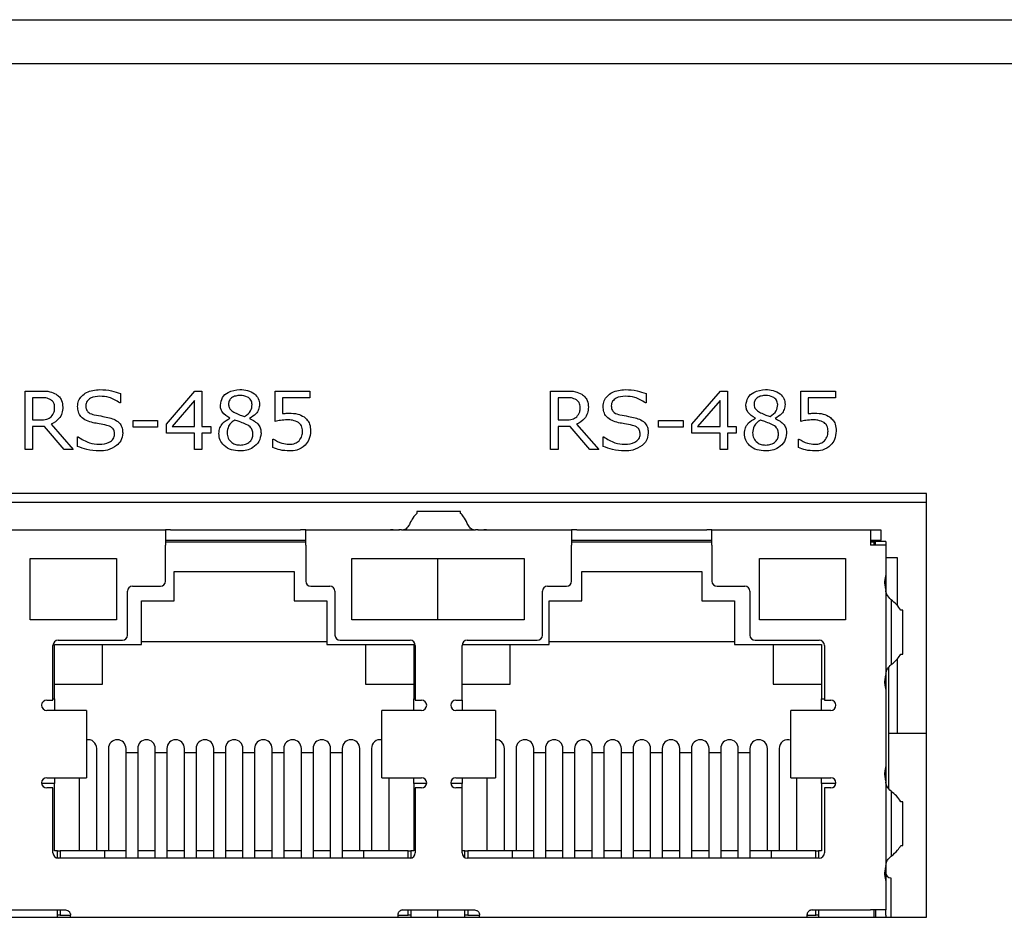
# Model space of a CAD drawing. Header units: millimetres. Extents: x 0 to 840, y 0 to 594.
# Tile 19 of 38: x 712 to 746, y 269 to 300. Entities that reach past the tile are written whole.
import ezdxf

# ---------------------------------------------------------------- set-up
doc = ezdxf.new("R2010")
doc.units = ezdxf.units.MM
doc.layers.get('0').update_dxf_attribs({"color": 3, "lineweight": 30})

msp = doc.modelspace()

# ---------------------------------------------------------------- linework, layer by layer
at = {"linetype": 'Continuous', "lineweight": 25}
for p, q in [((651.87, 299.982), (791.87, 299.982)), ((651.87, 298.482), (791.87, 298.482)), ((712.221, 287.282), (712.773, 287.282)), ((712.221, 285.282), (712.221, 287.282)), ((715.487, 287.192), (715.487, 286.877)), ((717.057, 286.149), (718.03, 287.282)), ((718.03, 287.282), (718.272, 287.282)), ((718.272, 287.282), (718.272, 286.067)), ((720.778, 287.282), (721.968, 287.282)), ((720.778, 286.244), (720.778, 287.282)), ((721.968, 287.282), (721.968, 287.054)), ((730.206, 287.282), (730.758, 287.282)), ((730.206, 285.282), (730.206, 287.282)), ((733.472, 287.192), (733.472, 286.877)), ((735.041, 286.149), (736.014, 287.282)), ((736.014, 287.282), (736.256, 287.282)), ((736.256, 287.282), (736.256, 286.067)), ((738.763, 287.282), (739.953, 287.282)), ((738.763, 286.244), (738.763, 287.282)), ((739.953, 287.282), (739.953, 287.054)), ((712.475, 287.054), (712.475, 286.294)), ((712.784, 287.054), (712.475, 287.054)), ((715.487, 286.877), (715.468, 286.877)), ((718.019, 286.959), (717.253, 286.067)), ((718.019, 286.067), (718.019, 286.959)), ((721.031, 287.054), (721.031, 286.512)), ((721.968, 287.054), (721.031, 287.054)), ((730.459, 287.054), (730.459, 286.294)), ((730.769, 287.054), (730.459, 287.054)), ((733.472, 286.877), (733.453, 286.877)), ((736.003, 286.959), (735.237, 286.067)), ((736.003, 286.067), (736.003, 286.959)), ((739.016, 287.054), (739.016, 286.512)), ((739.953, 287.054), (739.016, 287.054)), ((712.475, 286.294), (712.741, 286.294)), ((712.475, 286.067), (712.475, 285.282)), ((712.892, 286.067), (712.475, 286.067)), ((713.562, 285.282), (712.892, 286.067)), ((713.113, 286.146), (713.867, 285.282)), ((715.918, 286.269), (716.753, 286.269)), ((715.918, 286.041), (715.918, 286.269)), ((716.753, 286.269), (716.753, 286.041)), ((717.057, 285.839), (717.057, 286.149)), ((717.253, 286.067), (718.019, 286.067)), ((718.272, 286.067), (718.576, 286.067)), ((718.576, 286.067), (718.576, 285.839)), ((719.227, 286.35), (719.227, 286.358)), ((719.905, 286.347), (719.905, 286.339)), ((730.459, 286.294), (730.725, 286.294)), ((730.459, 286.067), (730.459, 285.282)), ((730.877, 286.067), (730.459, 286.067)), ((731.547, 285.282), (730.877, 286.067)), ((731.097, 286.146), (731.851, 285.282)), ((733.902, 286.269), (734.737, 286.269)), ((733.902, 286.041), (733.902, 286.269)), ((734.737, 286.269), (734.737, 286.041)), ((735.041, 285.839), (735.041, 286.149)), ((735.237, 286.067), (736.003, 286.067)), ((736.256, 286.067), (736.56, 286.067)), ((736.56, 286.067), (736.56, 285.839)), ((737.212, 286.35), (737.212, 286.358)), ((737.889, 286.347), (737.889, 286.339)), ((716.753, 286.041), (715.918, 286.041)), ((718.019, 285.839), (717.057, 285.839)), ((718.019, 285.282), (718.019, 285.839)), ((718.272, 285.839), (718.272, 285.282)), ((718.576, 285.839), (718.272, 285.839)), ((734.737, 286.041), (733.902, 286.041)), ((736.003, 285.839), (735.041, 285.839)), ((736.003, 285.282), (736.003, 285.839)), ((736.256, 285.839), (736.256, 285.282)), ((736.56, 285.839), (736.256, 285.839)), ((714.019, 285.712), (714.038, 285.712)), ((714.019, 285.387), (714.019, 285.712)), ((720.702, 285.636), (720.721, 285.636)), ((720.702, 285.349), (720.702, 285.636)), ((732.003, 285.712), (732.022, 285.712)), ((732.003, 285.387), (732.003, 285.712)), ((738.687, 285.636), (738.705, 285.636)), ((738.687, 285.349), (738.687, 285.636)), ((712.475, 285.282), (712.221, 285.282)), ((713.867, 285.282), (713.562, 285.282)), ((718.272, 285.282), (718.019, 285.282)), ((730.459, 285.282), (730.206, 285.282)), ((731.851, 285.282), (731.547, 285.282)), ((736.256, 285.282), (736.003, 285.282)), ((743.07, 283.782), (708.87, 283.782)), ((743.07, 269.282), (743.07, 283.782)), ((708.87, 283.482), (743.07, 283.482)), ((727.126, 283.161), (725.626, 283.161)), ((725.626, 283.161), (725.626, 283.094)), ((727.126, 283.094), (727.126, 283.161)), ((725.39, 282.753), (725.373, 282.719)), ((727.372, 282.719), (727.355, 282.753)), ((711.601, 282.532), (717.026, 282.532)), ((717.026, 282.532), (717.026, 282.007)), ((717.201, 282.532), (717.026, 282.532)), ((717.201, 282.532), (721.651, 282.532)), ((721.826, 282.532), (721.651, 282.532)), ((721.826, 282.532), (724.727, 282.532)), ((721.826, 282.007), (721.826, 282.532)), ((724.727, 282.532), (725.033, 282.532)), ((725.099, 282.532), (727.64, 282.532)), ((727.651, 282.532), (727.64, 282.532)), ((727.716, 282.532), (727.651, 282.532)), ((727.716, 282.532), (728.012, 282.532)), ((728.012, 282.532), (730.926, 282.532)), ((730.926, 282.532), (730.926, 282.007)), ((731.101, 282.532), (730.926, 282.532)), ((731.101, 282.532), (735.551, 282.532)), ((735.726, 282.532), (735.551, 282.532)), ((735.726, 282.007), (735.726, 282.532)), ((735.726, 282.532), (741.151, 282.532)), ((741.151, 282.532), (741.151, 282.007)), ((741.151, 282.532), (741.501, 282.532)), ((741.501, 282.532), (741.501, 282.182)), ((717.026, 282.182), (717.201, 282.182)), ((721.826, 282.107), (717.026, 282.107)), ((717.201, 282.182), (721.651, 282.182)), ((721.651, 282.182), (721.826, 282.182)), ((730.926, 282.182), (731.101, 282.182)), ((735.726, 282.107), (730.926, 282.107)), ((731.101, 282.182), (735.551, 282.182)), ((735.551, 282.182), (735.726, 282.182)), ((741.151, 282.182), (741.501, 282.182)), ((741.151, 282.132), (741.177, 282.132)), ((741.276, 282.107), (741.151, 282.107)), ((741.177, 282.132), (741.285, 282.132)), ((741.276, 282.007), (741.276, 282.107)), ((741.285, 282.132), (741.326, 282.132)), ((741.676, 282.132), (741.326, 282.132)), ((741.326, 282.007), (741.326, 282.132)), ((741.501, 282.132), (741.501, 282.182)), ((741.676, 282.132), (741.676, 282.007)), ((717.026, 280.782), (717.026, 282.007)), ((721.826, 282.007), (721.826, 280.782)), ((730.926, 280.782), (730.926, 282.007)), ((735.726, 282.007), (735.726, 280.782)), ((741.676, 282.007), (741.151, 282.007)), ((741.676, 282.007), (741.676, 280.974)), ((712.401, 279.457), (712.401, 281.557)), ((712.401, 281.557), (713.076, 281.557)), ((713.076, 281.557), (714.676, 281.557)), ((714.676, 281.557), (715.351, 281.557)), ((715.351, 281.557), (715.351, 279.457)), ((723.401, 281.557), (724.076, 281.557)), ((723.401, 279.457), (723.401, 281.557)), ((724.076, 281.557), (725.676, 281.557)), ((725.676, 281.557), (727.026, 281.557)), ((726.351, 279.457), (726.351, 281.557)), ((727.026, 281.557), (728.626, 281.557)), ((728.626, 281.557), (729.301, 281.557)), ((729.301, 281.557), (729.301, 279.457)), ((737.351, 281.557), (738.026, 281.557)), ((737.351, 279.457), (737.351, 281.557)), ((738.026, 281.557), (739.626, 281.557)), ((739.626, 281.557), (740.301, 281.557)), ((740.301, 281.557), (740.301, 279.457)), ((741.676, 281.582), (742.07, 281.582)), ((742.07, 281.582), (742.07, 279.94)), ((717.326, 281.107), (721.426, 281.107)), ((717.326, 280.107), (717.326, 281.107)), ((721.426, 281.107), (721.426, 280.107)), ((731.276, 281.107), (735.376, 281.107)), ((731.276, 280.107), (731.276, 281.107)), ((735.376, 281.107), (735.376, 280.107)), ((741.676, 280.974), (741.676, 280.972)), ((741.676, 280.972), (741.676, 280.497)), ((715.726, 278.932), (715.726, 280.432)), ((715.901, 280.607), (716.851, 280.607)), ((722.001, 280.607), (722.651, 280.607)), ((722.826, 280.432), (722.826, 278.932)), ((729.926, 278.932), (729.926, 280.432)), ((730.101, 280.607), (730.751, 280.607)), ((735.901, 280.607), (736.851, 280.607)), ((737.026, 280.432), (737.026, 278.932)), ((741.676, 280.497), (741.676, 277.566)), ((716.201, 280.107), (717.326, 280.107)), ((716.201, 278.607), (716.201, 280.107)), ((721.426, 280.107), (722.551, 280.107)), ((722.551, 280.107), (722.551, 278.607)), ((730.151, 280.107), (731.276, 280.107)), ((730.151, 278.607), (730.151, 280.107)), ((735.376, 280.107), (736.501, 280.107)), ((736.501, 280.107), (736.501, 278.607)), ((741.863, 280.14), (741.863, 277.924)), ((741.863, 280.14), (741.864, 280.14)), ((741.864, 280.14), (741.864, 277.924)), ((742.254, 279.782), (742.188, 279.782)), ((742.254, 278.282), (742.254, 279.782)), ((713.076, 279.457), (712.401, 279.457)), ((714.676, 279.457), (713.076, 279.457)), ((715.351, 279.457), (714.676, 279.457)), ((724.076, 279.457), (723.401, 279.457)), ((725.676, 279.457), (724.076, 279.457)), ((727.026, 279.457), (725.676, 279.457)), ((728.626, 279.457), (727.026, 279.457)), ((729.301, 279.457), (728.626, 279.457)), ((738.026, 279.457), (737.351, 279.457)), ((739.626, 279.457), (738.026, 279.457)), ((740.301, 279.457), (739.626, 279.457)), ((713.351, 278.757), (715.551, 278.757)), ((722.551, 278.707), (716.201, 278.707)), ((723.001, 278.757), (725.401, 278.757)), ((727.351, 278.757), (729.751, 278.757)), ((736.501, 278.707), (730.151, 278.707)), ((737.201, 278.757), (739.401, 278.757)), ((713.176, 276.707), (713.176, 278.582)), ((713.226, 278.607), (716.201, 278.607)), ((713.226, 276.757), (713.226, 278.607)), ((714.876, 277.257), (714.876, 278.607)), ((722.551, 278.607), (725.526, 278.607)), ((723.876, 278.607), (723.876, 277.257)), ((725.526, 278.607), (725.526, 276.757)), ((725.576, 278.582), (725.576, 276.707)), ((727.176, 276.707), (727.176, 278.582)), ((727.178, 278.607), (730.151, 278.607)), ((728.826, 277.257), (728.826, 278.607)), ((736.501, 278.607), (739.476, 278.607)), ((737.826, 278.607), (737.826, 277.257)), ((739.476, 278.607), (739.476, 276.757)), ((739.576, 278.582), (739.576, 276.707)), ((742.07, 278.117), (742.07, 275.582)), ((742.188, 278.282), (742.254, 278.282)), ((741.767, 277.818), (741.767, 273.704)), ((741.863, 277.924), (741.864, 277.924)), ((741.676, 277.566), (741.676, 277.091)), ((713.226, 277.257), (714.876, 277.257)), ((723.876, 277.257), (725.526, 277.257)), ((727.176, 277.257), (728.826, 277.257)), ((737.826, 277.257), (739.476, 277.257)), ((741.676, 277.091), (741.676, 277.089)), ((741.676, 277.089), (741.676, 274.424)), ((712.961, 276.707), (713.176, 276.707)), ((713.176, 276.757), (713.226, 276.757)), ((713.226, 276.757), (713.226, 276.357)), ((725.526, 276.757), (725.576, 276.757)), ((725.526, 276.357), (725.526, 276.757)), ((725.576, 276.707), (725.791, 276.707)), ((726.961, 276.707), (727.176, 276.707)), ((727.176, 276.707), (727.176, 276.357)), ((739.476, 276.757), (739.576, 276.757)), ((739.476, 276.357), (739.476, 276.757)), ((739.576, 276.707), (739.791, 276.707)), ((713.468, 276.357), (712.961, 276.357)), ((714.307, 276.357), (713.468, 276.357)), ((714.325, 276.357), (714.307, 276.357)), ((714.325, 276.357), (714.325, 274.057)), ((724.427, 274.057), (724.427, 276.357)), ((724.445, 276.357), (724.427, 276.357)), ((725.284, 276.357), (724.445, 276.357)), ((725.791, 276.357), (725.284, 276.357)), ((727.468, 276.357), (726.961, 276.357)), ((728.307, 276.357), (727.468, 276.357)), ((728.325, 276.357), (728.307, 276.357)), ((728.325, 276.357), (728.325, 274.057)), ((738.427, 274.057), (738.427, 276.357)), ((738.445, 276.357), (738.427, 276.357)), ((739.284, 276.357), (738.445, 276.357)), ((739.791, 276.357), (739.284, 276.357)), ((741.767, 275.582), (743.07, 275.582)), ((714.676, 271.557), (714.676, 275.057)), ((715.076, 275.057), (715.076, 271.557)), ((715.676, 274.501), (715.676, 275.057)), ((716.076, 275.057), (716.076, 274.501)), ((716.676, 274.501), (716.676, 275.057)), ((717.076, 275.057), (717.076, 274.501)), ((717.676, 274.501), (717.676, 275.057)), ((718.076, 275.057), (718.076, 274.501)), ((718.676, 274.501), (718.676, 275.057)), ((719.076, 275.057), (719.076, 274.501)), ((719.676, 274.501), (719.676, 275.057)), ((720.076, 275.057), (720.076, 274.501)), ((720.676, 274.501), (720.676, 275.057)), ((721.076, 275.057), (721.076, 274.501)), ((721.676, 274.501), (721.676, 275.057)), ((722.076, 275.057), (722.076, 274.501)), ((722.676, 274.501), (722.676, 275.057)), ((723.076, 275.057), (723.076, 274.501)), ((723.676, 271.557), (723.676, 275.057)), ((724.076, 275.057), (724.076, 271.557)), ((728.626, 271.557), (728.626, 275.057)), ((729.026, 275.057), (729.026, 271.557)), ((729.626, 274.501), (729.626, 275.057)), ((730.026, 275.057), (730.026, 274.501)), ((730.626, 274.501), (730.626, 275.057)), ((731.026, 275.057), (731.026, 274.501)), ((731.626, 274.501), (731.626, 275.057)), ((732.026, 275.057), (732.026, 274.501)), ((732.626, 274.501), (732.626, 275.057)), ((733.026, 275.057), (733.026, 274.501)), ((733.626, 274.501), (733.626, 275.057)), ((734.026, 275.057), (734.026, 274.501)), ((734.626, 274.501), (734.626, 275.057)), ((735.026, 275.057), (735.026, 274.501)), ((735.626, 274.501), (735.626, 275.057)), ((736.026, 275.057), (736.026, 274.501)), ((736.626, 274.501), (736.626, 275.057)), ((737.026, 275.057), (737.026, 274.501)), ((737.626, 271.557), (737.626, 275.057)), ((738.026, 275.057), (738.026, 271.557)), ((716.076, 274.907), (715.676, 274.907)), ((717.076, 274.907), (716.676, 274.907)), ((718.076, 274.907), (717.676, 274.907)), ((719.076, 274.907), (718.676, 274.907)), ((720.076, 274.907), (719.676, 274.907)), ((721.076, 274.907), (720.676, 274.907)), ((722.076, 274.907), (721.676, 274.907)), ((723.076, 274.907), (722.676, 274.907)), ((730.026, 274.907), (729.626, 274.907)), ((731.026, 274.907), (730.626, 274.907)), ((732.026, 274.907), (731.626, 274.907)), ((733.026, 274.907), (732.626, 274.907)), ((734.026, 274.907), (733.626, 274.907)), ((735.026, 274.907), (734.626, 274.907)), ((736.026, 274.907), (735.626, 274.907)), ((737.026, 274.907), (736.626, 274.907)), ((715.676, 271.566), (715.676, 274.501)), ((716.076, 274.501), (716.076, 271.566)), ((716.676, 271.566), (716.676, 274.501)), ((717.076, 274.501), (717.076, 271.566)), ((717.676, 271.566), (717.676, 274.501)), ((718.076, 274.501), (718.076, 271.566)), ((718.676, 271.566), (718.676, 274.501)), ((719.076, 274.501), (719.076, 271.566)), ((719.676, 271.566), (719.676, 274.501)), ((720.076, 274.501), (720.076, 271.566)), ((720.676, 271.566), (720.676, 274.501)), ((721.076, 274.501), (721.076, 271.566)), ((721.676, 271.566), (721.676, 274.501)), ((722.076, 274.501), (722.076, 271.566)), ((722.676, 271.566), (722.676, 274.501)), ((723.076, 274.501), (723.076, 271.566)), ((729.626, 271.566), (729.626, 274.501)), ((730.026, 274.501), (730.026, 271.566)), ((730.626, 271.566), (730.626, 274.501)), ((731.026, 274.501), (731.026, 271.566)), ((731.626, 271.566), (731.626, 274.501)), ((732.026, 274.501), (732.026, 271.566)), ((732.626, 271.566), (732.626, 274.501)), ((733.026, 274.501), (733.026, 271.566)), ((733.626, 271.566), (733.626, 274.501)), ((734.026, 274.501), (734.026, 271.566)), ((734.626, 271.566), (734.626, 274.501)), ((735.026, 274.501), (735.026, 271.566)), ((735.626, 271.566), (735.626, 274.501)), ((736.026, 274.501), (736.026, 271.566)), ((736.626, 271.566), (736.626, 274.501)), ((737.026, 274.501), (737.026, 271.566)), ((741.676, 274.424), (741.676, 274.422)), ((741.676, 274.422), (741.676, 273.947)), ((712.961, 274.057), (713.468, 274.057)), ((713.226, 274.057), (713.226, 273.857)), ((713.468, 274.057), (714.307, 274.057)), ((714.076, 274.057), (714.076, 271.557)), ((714.307, 274.057), (714.325, 274.057)), ((724.427, 274.057), (724.445, 274.057)), ((724.445, 274.057), (725.284, 274.057)), ((724.676, 271.557), (724.676, 274.057)), ((725.284, 274.057), (725.791, 274.057)), ((725.526, 273.857), (725.526, 274.057)), ((726.961, 274.057), (727.468, 274.057)), ((727.176, 274.057), (727.176, 273.857)), ((727.468, 274.057), (728.307, 274.057)), ((728.026, 274.057), (728.026, 271.557)), ((728.307, 274.057), (728.325, 274.057)), ((738.427, 274.057), (738.445, 274.057)), ((738.445, 274.057), (739.284, 274.057)), ((738.626, 271.557), (738.626, 274.057)), ((739.284, 274.057), (739.791, 274.057)), ((739.476, 273.857), (739.476, 274.057)), ((741.676, 273.947), (741.676, 271.016)), ((713.226, 273.857), (712.787, 273.857)), ((713.176, 273.707), (712.961, 273.707)), ((713.176, 271.482), (713.176, 273.707)), ((713.226, 271.557), (713.226, 273.857)), ((725.526, 273.857), (725.526, 271.557)), ((725.964, 273.857), (725.526, 273.857)), ((725.576, 273.707), (725.576, 271.482)), ((725.791, 273.707), (725.576, 273.707)), ((727.176, 273.857), (726.787, 273.857)), ((727.176, 273.707), (726.961, 273.707)), ((727.176, 273.707), (727.176, 273.857)), ((727.176, 271.482), (727.176, 273.707)), ((739.476, 273.857), (739.476, 271.557)), ((739.964, 273.857), (739.476, 273.857)), ((739.576, 273.707), (739.576, 271.482)), ((739.791, 273.707), (739.576, 273.707)), ((741.863, 273.59), (741.863, 271.374)), ((741.863, 273.59), (741.864, 273.59)), ((741.864, 273.59), (741.864, 271.374)), ((742.254, 273.232), (742.188, 273.232)), ((742.254, 271.732), (742.254, 273.232)), ((742.188, 271.732), (742.254, 271.732)), ((713.326, 271.557), (713.226, 271.557)), ((713.326, 271.308), (713.326, 271.557)), ((713.326, 271.557), (713.426, 271.557)), ((725.401, 271.307), (713.351, 271.307)), ((714.951, 271.557), (713.426, 271.557)), ((713.426, 271.557), (713.426, 271.307)), ((714.951, 271.307), (714.951, 271.557)), ((715.676, 271.557), (714.951, 271.557)), ((715.676, 271.542), (715.676, 271.566)), ((715.676, 271.307), (715.676, 271.542)), ((716.076, 271.566), (716.076, 271.542)), ((716.676, 271.557), (716.076, 271.557)), ((716.076, 271.542), (716.076, 271.307)), ((716.676, 271.542), (716.676, 271.566)), ((716.676, 271.307), (716.676, 271.542)), ((717.076, 271.566), (717.076, 271.542)), ((717.676, 271.557), (717.076, 271.557)), ((717.076, 271.542), (717.076, 271.307)), ((717.676, 271.542), (717.676, 271.566)), ((717.676, 271.307), (717.676, 271.542)), ((718.076, 271.566), (718.076, 271.542)), ((718.676, 271.557), (718.076, 271.557)), ((718.076, 271.542), (718.076, 271.307)), ((718.676, 271.542), (718.676, 271.566)), ((718.676, 271.307), (718.676, 271.542)), ((719.076, 271.566), (719.076, 271.542)), ((719.676, 271.557), (719.076, 271.557)), ((719.076, 271.542), (719.076, 271.307)), ((719.676, 271.542), (719.676, 271.566)), ((719.676, 271.307), (719.676, 271.542)), ((720.076, 271.566), (720.076, 271.542)), ((720.676, 271.557), (720.076, 271.557)), ((720.076, 271.542), (720.076, 271.307)), ((720.676, 271.542), (720.676, 271.566)), ((720.676, 271.307), (720.676, 271.542)), ((721.076, 271.566), (721.076, 271.542)), ((721.676, 271.557), (721.076, 271.557)), ((721.076, 271.542), (721.076, 271.307)), ((721.676, 271.542), (721.676, 271.566)), ((721.676, 271.307), (721.676, 271.542)), ((722.076, 271.566), (722.076, 271.542)), ((722.676, 271.557), (722.076, 271.557)), ((722.076, 271.542), (722.076, 271.307)), ((722.676, 271.542), (722.676, 271.566)), ((722.676, 271.307), (722.676, 271.542)), ((723.076, 271.566), (723.076, 271.542)), ((723.801, 271.557), (723.076, 271.557)), ((723.076, 271.542), (723.076, 271.307)), ((723.801, 271.557), (723.801, 271.307)), ((725.326, 271.557), (723.801, 271.557)), ((725.326, 271.307), (725.326, 271.557)), ((725.326, 271.557), (725.426, 271.557)), ((725.426, 271.557), (725.426, 271.308)), ((725.526, 271.557), (725.426, 271.557)), ((727.276, 271.557), (727.176, 271.557)), ((727.276, 271.324), (727.276, 271.557)), ((727.276, 271.557), (727.376, 271.557)), ((739.401, 271.307), (727.351, 271.307)), ((727.376, 271.557), (727.376, 271.307)), ((728.901, 271.557), (727.376, 271.557)), ((728.901, 271.307), (728.901, 271.557)), ((729.626, 271.557), (728.901, 271.557)), ((729.626, 271.542), (729.626, 271.566)), ((729.626, 271.307), (729.626, 271.542)), ((730.026, 271.566), (730.026, 271.542)), ((730.626, 271.557), (730.026, 271.557)), ((730.026, 271.542), (730.026, 271.307)), ((730.626, 271.542), (730.626, 271.566)), ((730.626, 271.307), (730.626, 271.542)), ((731.026, 271.566), (731.026, 271.542)), ((731.626, 271.557), (731.026, 271.557)), ((731.026, 271.542), (731.026, 271.307)), ((731.626, 271.542), (731.626, 271.566)), ((731.626, 271.307), (731.626, 271.542)), ((732.026, 271.566), (732.026, 271.542)), ((732.626, 271.557), (732.026, 271.557)), ((732.026, 271.542), (732.026, 271.307)), ((732.626, 271.542), (732.626, 271.566)), ((732.626, 271.307), (732.626, 271.542)), ((733.026, 271.566), (733.026, 271.542)), ((733.626, 271.557), (733.026, 271.557)), ((733.026, 271.542), (733.026, 271.307)), ((733.626, 271.542), (733.626, 271.566)), ((733.626, 271.307), (733.626, 271.542)), ((734.026, 271.566), (734.026, 271.542)), ((734.626, 271.557), (734.026, 271.557)), ((734.026, 271.542), (734.026, 271.307)), ((734.626, 271.542), (734.626, 271.566)), ((734.626, 271.307), (734.626, 271.542)), ((735.026, 271.566), (735.026, 271.542)), ((735.626, 271.557), (735.026, 271.557)), ((735.026, 271.542), (735.026, 271.307)), ((735.626, 271.542), (735.626, 271.566)), ((735.626, 271.307), (735.626, 271.542)), ((736.026, 271.566), (736.026, 271.542)), ((736.626, 271.557), (736.026, 271.557)), ((736.026, 271.542), (736.026, 271.307)), ((736.626, 271.542), (736.626, 271.566)), ((736.626, 271.307), (736.626, 271.542)), ((737.026, 271.566), (737.026, 271.542)), ((737.751, 271.557), (737.026, 271.557)), ((737.026, 271.542), (737.026, 271.307)), ((737.751, 271.557), (737.751, 271.307)), ((739.276, 271.557), (737.751, 271.557)), ((739.276, 271.307), (739.276, 271.557)), ((739.276, 271.557), (739.376, 271.557)), ((739.376, 271.557), (739.376, 271.307)), ((739.476, 271.557), (739.376, 271.557)), ((741.863, 271.374), (741.864, 271.374)), ((741.676, 271.016), (741.676, 270.541)), ((741.851, 270.632), (741.851, 270.257)), ((741.676, 270.541), (741.676, 270.539)), ((741.676, 270.539), (741.676, 269.532)), ((741.851, 270.257), (741.851, 269.282)), ((695.87, 269.282), (743.07, 269.282)), ((711.601, 269.532), (713.601, 269.532)), ((713.326, 269.282), (713.326, 269.532)), ((713.426, 269.357), (713.326, 269.357)), ((713.426, 269.532), (713.426, 269.357)), ((713.426, 269.357), (713.776, 269.357)), ((713.776, 269.282), (713.776, 269.357)), ((724.976, 269.357), (724.976, 269.282)), ((724.976, 269.357), (725.326, 269.357)), ((725.151, 269.532), (727.601, 269.532)), ((725.326, 269.357), (725.326, 269.532)), ((725.426, 269.357), (725.326, 269.357)), ((725.426, 269.532), (725.426, 269.282)), ((726.351, 269.282), (726.351, 269.532)), ((727.276, 269.282), (727.276, 269.532)), ((727.376, 269.357), (727.276, 269.357)), ((727.376, 269.532), (727.376, 269.357)), ((727.376, 269.357), (727.776, 269.357)), ((727.776, 269.282), (727.776, 269.357)), ((738.976, 269.357), (738.976, 269.282)), ((738.976, 269.357), (739.276, 269.357)), ((739.151, 269.532), (741.151, 269.532)), ((739.276, 269.357), (739.276, 269.532)), ((739.376, 269.357), (739.276, 269.357)), ((739.376, 269.532), (739.376, 269.282)), ((741.676, 269.532), (741.151, 269.532)), ((741.276, 269.282), (741.276, 269.532)), ((741.326, 269.532), (741.326, 269.357)), ((741.326, 269.357), (741.326, 269.282)), ((741.676, 269.357), (741.676, 269.532)), ((741.676, 269.357), (741.676, 269.282))]:
    msp.add_line(p, q, dxfattribs=at)
for centre, radius, start, end in [((716.851, 280.782), 0.175, 270, 0), ((722.001, 280.782), 0.175, 180, 270), ((730.751, 280.782), 0.175, 270, 0), ((735.901, 280.782), 0.175, 180, 270), ((715.901, 280.432), 0.175, 90, 180), ((722.651, 280.432), 0.175, 0, 90), ((730.101, 280.432), 0.175, 90, 180), ((736.851, 280.432), 0.175, 0, 90), ((713.351, 278.582), 0.175, 90, 180), ((715.551, 278.932), 0.175, 270, 0), ((723.001, 278.932), 0.175, 180, 270), ((725.401, 278.582), 0.175, 0, 90), ((727.351, 278.582), 0.175, 90, 180), ((729.751, 278.932), 0.175, 270, 0), ((737.201, 278.932), 0.175, 180, 270), ((739.401, 278.582), 0.175, 0, 90), ((712.961, 276.532), 0.175, 90, 270), ((725.791, 276.532), 0.175, 270, 90), ((726.961, 276.532), 0.175, 90, 270), ((739.791, 276.532), 0.175, 270, 90), ((714.376, 275.057), 0.3, 0, 99.8539), ((715.376, 275.057), 0.3, 0, 180), ((716.376, 275.057), 0.3, 0, 180), ((717.376, 275.057), 0.3, 0, 180), ((718.376, 275.057), 0.3, 0, 180), ((719.376, 275.057), 0.3, 0, 180), ((720.376, 275.057), 0.3, 0, 180), ((721.376, 275.057), 0.3, 0, 180), ((722.376, 275.057), 0.3, 0, 180), ((723.376, 275.057), 0.3, 0, 180), ((724.376, 275.057), 0.3, 80.1461, 180), ((728.326, 275.057), 0.3, 0, 90.2561), ((729.326, 275.057), 0.3, 0, 180), ((730.326, 275.057), 0.3, 0, 180), ((731.326, 275.057), 0.3, 0, 180), ((732.326, 275.057), 0.3, 0, 180), ((733.326, 275.057), 0.3, 0, 180), ((734.326, 275.057), 0.3, 0, 180), ((735.326, 275.057), 0.3, 0, 180), ((736.326, 275.057), 0.3, 0, 180), ((737.326, 275.057), 0.3, 0, 180), ((738.326, 275.057), 0.3, 70.2569, 180), ((712.961, 273.882), 0.175, 90, 270), ((725.791, 273.882), 0.175, 270, 90), ((726.961, 273.882), 0.175, 90, 270), ((739.791, 273.882), 0.175, 270, 90), ((713.351, 271.482), 0.175, 180, 270), ((725.401, 271.482), 0.175, 270, 0), ((727.351, 271.482), 0.175, 180, 270), ((739.401, 271.482), 0.175, 270, 0), ((741.851, 270.807), 0.175, 180, 270)]:
    msp.add_arc(centre, radius, start, end, dxfattribs=at)
for centre, start_param, end_param in [((741.151, 280.497), 0, 0.01128), ((741.151, 277.566), 6.271905, 6.283185), ((741.151, 273.947), 0, 0.01128), ((741.151, 271.016), 6.271905, 6.283185)]:
    msp.add_ellipse(centre, major_axis=(0.525, 0), ratio=0.342105, start_param=start_param, end_param=end_param, dxfattribs=at)
for points, knots in [([(712.773, 287.282), (712.874, 287.282), (713.053, 287.282), (713.214, 287.207), (713.285, 287.173)], [0, 0, 0, 0, 0.561046, 1, 1, 1, 1]), ([(713.285, 287.173), (713.324, 287.144), (713.401, 287.085), (713.498, 286.936), (713.507, 286.81), (713.512, 286.733)], [0, 0, 0, 0, 0.280487, 0.560743, 1, 1, 1, 1]), ([(714.019, 286.752), (714.025, 286.819), (714.039, 286.952), (714.159, 287.119), (714.395, 287.293), (714.621, 287.316), (714.78, 287.332)], [0, 0, 0, 0, 0.186924, 0.373838, 0.561303, 1, 1, 1, 1]), ([(714.777, 287.104), (714.668, 287.095), (714.504, 287.081), (714.353, 286.957), (714.304, 286.859), (714.299, 286.805), (714.297, 286.778)], [0, 0, 0, 0, 0.498791, 0.748805, 0.87437, 1, 1, 1, 1]), ([(715.468, 286.877), (715.349, 286.949), (715.135, 287.08), (714.887, 287.097), (714.777, 287.104)], [0, 0, 0, 0, 0.559047, 1, 1, 1, 1]), ([(714.78, 287.332), (714.916, 287.326), (715.159, 287.313), (715.387, 287.229), (715.487, 287.192)], [0, 0, 0, 0, 0.559781, 1, 1, 1, 1]), ([(718.905, 286.803), (718.92, 286.892), (718.95, 287.07), (719.207, 287.29), (719.436, 287.316), (719.576, 287.332)], [0, 0, 0, 0, 0.279252, 0.56003, 1, 1, 1, 1]), ([(719.584, 287.13), (719.532, 287.127), (719.427, 287.121), (719.293, 287.059), (719.197, 286.956), (719.188, 286.873), (719.183, 286.832)], [0, 0, 0, 0, 0.280997, 0.561109, 0.780522, 1, 1, 1, 1]), ([(719.576, 287.332), (719.664, 287.328), (719.841, 287.318), (720.065, 287.206), (720.222, 287.03), (720.238, 286.891), (720.247, 286.821)], [0, 0, 0, 0, 0.280934, 0.560679, 0.780444, 1, 1, 1, 1]), ([(719.994, 286.816), (719.985, 286.87), (719.969, 286.979), (719.807, 287.108), (719.669, 287.121), (719.584, 287.13)], [0, 0, 0, 0, 0.2792157, 0.5595848, 1, 1, 1, 1]), ([(730.758, 287.282), (730.858, 287.282), (731.037, 287.282), (731.199, 287.207), (731.269, 287.173)], [0, 0, 0, 0, 0.561046, 1, 1, 1, 1]), ([(731.269, 287.173), (731.308, 287.144), (731.385, 287.085), (731.482, 286.936), (731.491, 286.81), (731.497, 286.733)], [0, 0, 0, 0, 0.280487, 0.560743, 1, 1, 1, 1]), ([(732.003, 286.752), (732.01, 286.819), (732.023, 286.952), (732.144, 287.119), (732.379, 287.293), (732.605, 287.316), (732.764, 287.332)], [0, 0, 0, 0, 0.186924, 0.373838, 0.561303, 1, 1, 1, 1]), ([(732.761, 287.104), (732.652, 287.095), (732.488, 287.081), (732.337, 286.957), (732.288, 286.859), (732.284, 286.805), (732.282, 286.778)], [0, 0, 0, 0, 0.498791, 0.748805, 0.87437, 1, 1, 1, 1]), ([(733.453, 286.877), (733.333, 286.949), (733.12, 287.08), (732.871, 287.097), (732.761, 287.104)], [0, 0, 0, 0, 0.559047, 1, 1, 1, 1]), ([(732.764, 287.332), (732.9, 287.326), (733.143, 287.313), (733.371, 287.229), (733.472, 287.192)], [0, 0, 0, 0, 0.559781, 1, 1, 1, 1]), ([(736.889, 286.803), (736.904, 286.892), (736.934, 287.07), (737.192, 287.29), (737.421, 287.316), (737.56, 287.332)], [0, 0, 0, 0, 0.279252, 0.56003, 1, 1, 1, 1]), ([(737.568, 287.13), (737.516, 287.127), (737.412, 287.121), (737.277, 287.059), (737.182, 286.956), (737.172, 286.873), (737.168, 286.832)], [0, 0, 0, 0, 0.280997, 0.561109, 0.780522, 1, 1, 1, 1]), ([(737.56, 287.332), (737.649, 287.328), (737.825, 287.318), (738.05, 287.206), (738.206, 287.03), (738.223, 286.891), (738.231, 286.821)], [0, 0, 0, 0, 0.280934, 0.560679, 0.780444, 1, 1, 1, 1]), ([(737.978, 286.816), (737.97, 286.87), (737.953, 286.979), (737.792, 287.108), (737.653, 287.121), (737.568, 287.13)], [0, 0, 0, 0, 0.279216, 0.559585, 1, 1, 1, 1]), ([(713.105, 286.983), (713.048, 287.009), (712.945, 287.054), (712.834, 287.054), (712.784, 287.054)], [0, 0, 0, 0, 0.5580139, 1, 1, 1, 1]), ([(713.234, 286.717), (713.229, 286.777), (713.22, 286.884), (713.14, 286.953), (713.105, 286.983)], [0, 0, 0, 0, 0.560221, 1, 1, 1, 1]), ([(713.512, 286.733), (713.508, 286.662), (713.498, 286.521), (713.374, 286.289), (713.212, 286.2), (713.113, 286.146)], [0, 0, 0, 0, 0.281062, 0.561365, 1, 1, 1, 1]), ([(714.547, 286.197), (714.47, 286.216), (714.318, 286.256), (714.133, 286.384), (714.032, 286.566), (714.023, 286.69), (714.019, 286.752)], [0, 0, 0, 0, 0.280785, 0.560097, 0.779764, 1, 1, 1, 1]), ([(714.297, 286.778), (714.3, 286.734), (714.306, 286.645), (714.412, 286.515), (714.523, 286.486), (714.592, 286.469)], [0, 0, 0, 0, 0.280733, 0.55918, 1, 1, 1, 1]), ([(719.227, 286.358), (719.131, 286.415), (718.997, 286.494), (718.913, 286.675), (718.907, 286.761), (718.905, 286.803)], [0, 0, 0, 0, 0.558838, 0.779215, 1, 1, 1, 1]), ([(719.183, 286.832), (719.187, 286.795), (719.194, 286.722), (719.273, 286.613), (719.355, 286.567), (719.406, 286.539)], [0, 0, 0, 0, 0.279914, 0.559601, 1, 1, 1, 1]), ([(719.736, 286.412), (719.817, 286.468), (719.962, 286.567), (719.984, 286.74), (719.994, 286.816)], [0, 0, 0, 0, 0.560116, 1, 1, 1, 1]), ([(720.247, 286.821), (720.239, 286.764), (720.224, 286.649), (720.114, 286.467), (719.984, 286.392), (719.905, 286.347)], [0, 0, 0, 0, 0.280235, 0.560988, 1, 1, 1, 1]), ([(731.089, 286.983), (731.032, 287.009), (730.93, 287.054), (730.818, 287.054), (730.769, 287.054)], [0, 0, 0, 0, 0.558014, 1, 1, 1, 1]), ([(731.218, 286.717), (731.214, 286.777), (731.205, 286.884), (731.125, 286.953), (731.089, 286.983)], [0, 0, 0, 0, 0.560221, 1, 1, 1, 1]), ([(731.497, 286.733), (731.492, 286.662), (731.483, 286.521), (731.359, 286.289), (731.196, 286.2), (731.097, 286.146)], [0, 0, 0, 0, 0.281062, 0.561365, 1, 1, 1, 1]), ([(732.531, 286.197), (732.455, 286.216), (732.303, 286.256), (732.117, 286.384), (732.016, 286.566), (732.008, 286.69), (732.003, 286.752)], [0, 0, 0, 0, 0.2807852, 0.5600973, 0.7797641, 1, 1, 1, 1]), ([(732.282, 286.778), (732.285, 286.734), (732.29, 286.645), (732.396, 286.515), (732.508, 286.486), (732.576, 286.469)], [0, 0, 0, 0, 0.280733, 0.55918, 1, 1, 1, 1]), ([(737.212, 286.358), (737.115, 286.415), (736.981, 286.494), (736.897, 286.675), (736.892, 286.761), (736.889, 286.803)], [0, 0, 0, 0, 0.558838, 0.779215, 1, 1, 1, 1]), ([(737.168, 286.832), (737.171, 286.795), (737.178, 286.722), (737.258, 286.613), (737.34, 286.567), (737.39, 286.539)], [0, 0, 0, 0, 0.279914, 0.559601, 1, 1, 1, 1]), ([(737.72, 286.412), (737.801, 286.468), (737.947, 286.567), (737.968, 286.74), (737.978, 286.816)], [0, 0, 0, 0, 0.560116, 1, 1, 1, 1]), ([(738.231, 286.821), (738.224, 286.764), (738.209, 286.649), (738.098, 286.467), (737.968, 286.392), (737.889, 286.347)], [0, 0, 0, 0, 0.280235, 0.560988, 1, 1, 1, 1]), ([(712.741, 286.294), (712.817, 286.294), (712.953, 286.295), (713.067, 286.368), (713.117, 286.4)], [0, 0, 0, 0, 0.561872, 1, 1, 1, 1]), ([(713.117, 286.4), (713.157, 286.452), (713.23, 286.547), (713.233, 286.665), (713.234, 286.717)], [0, 0, 0, 0, 0.557685, 1, 1, 1, 1]), ([(714.592, 286.469), (714.689, 286.452), (714.862, 286.421), (715.034, 286.383), (715.11, 286.367)], [0, 0, 0, 0, 0.560043, 1, 1, 1, 1]), ([(719.406, 286.539), (719.466, 286.512), (719.573, 286.463), (719.686, 286.427), (719.736, 286.412)], [0, 0, 0, 0, 0.560013, 1, 1, 1, 1]), ([(721.031, 286.512), (721.073, 286.515), (721.148, 286.52), (721.222, 286.522), (721.255, 286.522)], [0, 0, 0, 0, 0.559985, 1, 1, 1, 1]), ([(721.255, 286.522), (721.357, 286.521), (721.538, 286.518), (721.697, 286.434), (721.767, 286.397)], [0, 0, 0, 0, 0.5607, 1, 1, 1, 1]), ([(721.767, 286.397), (721.807, 286.363), (721.888, 286.297), (721.98, 286.129), (721.988, 285.994), (721.994, 285.911)], [0, 0, 0, 0, 0.280151, 0.560321, 1, 1, 1, 1]), ([(730.725, 286.294), (730.802, 286.294), (730.938, 286.295), (731.051, 286.368), (731.101, 286.4)], [0, 0, 0, 0, 0.561872, 1, 1, 1, 1]), ([(731.101, 286.4), (731.142, 286.452), (731.214, 286.547), (731.217, 286.665), (731.218, 286.717)], [0, 0, 0, 0, 0.557685, 1, 1, 1, 1]), ([(732.576, 286.469), (732.673, 286.452), (732.846, 286.421), (733.018, 286.383), (733.094, 286.367)], [0, 0, 0, 0, 0.5600431, 1, 1, 1, 1]), ([(737.39, 286.539), (737.45, 286.512), (737.558, 286.463), (737.67, 286.427), (737.72, 286.412)], [0, 0, 0, 0, 0.5600132, 1, 1, 1, 1]), ([(739.016, 286.512), (739.058, 286.515), (739.132, 286.52), (739.207, 286.522), (739.24, 286.522)], [0, 0, 0, 0, 0.559985, 1, 1, 1, 1]), ([(739.24, 286.522), (739.341, 286.521), (739.522, 286.518), (739.681, 286.434), (739.751, 286.397)], [0, 0, 0, 0, 0.5607, 1, 1, 1, 1]), ([(739.751, 286.397), (739.792, 286.363), (739.872, 286.297), (739.964, 286.129), (739.973, 285.994), (739.978, 285.911)], [0, 0, 0, 0, 0.280151, 0.560321, 1, 1, 1, 1]), ([(715.019, 286.107), (714.931, 286.124), (714.774, 286.156), (714.616, 286.184), (714.547, 286.197)], [0, 0, 0, 0, 0.55991, 1, 1, 1, 1]), ([(715.285, 285.809), (715.283, 285.85), (715.279, 285.933), (715.184, 286.057), (715.082, 286.088), (715.019, 286.107)], [0, 0, 0, 0, 0.280943, 0.559041, 1, 1, 1, 1]), ([(715.11, 286.367), (715.177, 286.345), (715.311, 286.303), (715.474, 286.182), (715.554, 286.013), (715.56, 285.902), (715.563, 285.847)], [0, 0, 0, 0, 0.28063, 0.560046, 0.77963, 1, 1, 1, 1]), ([(718.854, 285.832), (718.861, 285.895), (718.873, 286.021), (718.998, 286.219), (719.141, 286.3), (719.227, 286.35)], [0, 0, 0, 0, 0.280219, 0.56058, 1, 1, 1, 1]), ([(719.4, 286.288), (719.358, 286.26), (719.274, 286.205), (719.161, 286.061), (719.144, 285.931), (719.133, 285.853)], [0, 0, 0, 0, 0.280963, 0.561782, 1, 1, 1, 1]), ([(719.746, 286.161), (719.682, 286.186), (719.567, 286.23), (719.451, 286.27), (719.4, 286.288)], [0, 0, 0, 0, 0.5599, 1, 1, 1, 1]), ([(720.019, 285.812), (720.016, 285.857), (720.011, 285.947), (719.913, 286.081), (719.809, 286.131), (719.746, 286.161)], [0, 0, 0, 0, 0.280451, 0.558998, 1, 1, 1, 1]), ([(719.905, 286.339), (720.021, 286.28), (720.183, 286.197), (720.288, 285.987), (720.294, 285.887), (720.297, 285.837)], [0, 0, 0, 0, 0.558303, 0.77888, 1, 1, 1, 1]), ([(721.191, 286.294), (721.114, 286.291), (720.975, 286.284), (720.838, 286.256), (720.778, 286.244)], [0, 0, 0, 0, 0.559842, 1, 1, 1, 1]), ([(721.582, 286.201), (721.513, 286.233), (721.389, 286.292), (721.252, 286.294), (721.191, 286.294)], [0, 0, 0, 0, 0.557714, 1, 1, 1, 1]), ([(721.715, 285.909), (721.71, 285.973), (721.701, 286.088), (721.618, 286.166), (721.582, 286.201)], [0, 0, 0, 0, 0.560223, 1, 1, 1, 1]), ([(733.003, 286.107), (732.915, 286.124), (732.758, 286.156), (732.6, 286.184), (732.531, 286.197)], [0, 0, 0, 0, 0.55991, 1, 1, 1, 1]), ([(733.269, 285.809), (733.267, 285.85), (733.263, 285.933), (733.169, 286.057), (733.066, 286.088), (733.003, 286.107)], [0, 0, 0, 0, 0.280943, 0.559041, 1, 1, 1, 1]), ([(733.094, 286.367), (733.161, 286.345), (733.296, 286.303), (733.458, 286.182), (733.539, 286.013), (733.545, 285.902), (733.547, 285.847)], [0, 0, 0, 0, 0.2806299, 0.5600455, 0.7796301, 1, 1, 1, 1]), ([(736.839, 285.832), (736.845, 285.895), (736.858, 286.021), (736.983, 286.219), (737.125, 286.3), (737.212, 286.35)], [0, 0, 0, 0, 0.280219, 0.56058, 1, 1, 1, 1]), ([(737.385, 286.288), (737.343, 286.26), (737.259, 286.205), (737.146, 286.061), (737.128, 285.931), (737.117, 285.853)], [0, 0, 0, 0, 0.2809633, 0.5617824, 1, 1, 1, 1]), ([(737.73, 286.161), (737.666, 286.186), (737.552, 286.23), (737.436, 286.27), (737.385, 286.288)], [0, 0, 0, 0, 0.5599, 1, 1, 1, 1]), ([(738.003, 285.812), (738.001, 285.857), (737.996, 285.947), (737.898, 286.081), (737.794, 286.131), (737.73, 286.161)], [0, 0, 0, 0, 0.280451, 0.558998, 1, 1, 1, 1]), ([(737.889, 286.339), (738.005, 286.28), (738.168, 286.197), (738.272, 285.987), (738.279, 285.887), (738.282, 285.837)], [0, 0, 0, 0, 0.558303, 0.77888, 1, 1, 1, 1]), ([(739.176, 286.294), (739.098, 286.291), (738.959, 286.284), (738.823, 286.256), (738.763, 286.244)], [0, 0, 0, 0, 0.559842, 1, 1, 1, 1]), ([(739.566, 286.201), (739.497, 286.233), (739.373, 286.292), (739.236, 286.294), (739.176, 286.294)], [0, 0, 0, 0, 0.557714, 1, 1, 1, 1]), ([(739.699, 285.909), (739.694, 285.973), (739.686, 286.088), (739.603, 286.166), (739.566, 286.201)], [0, 0, 0, 0, 0.560223, 1, 1, 1, 1]), ([(714.762, 285.459), (714.881, 285.467), (715.06, 285.478), (715.227, 285.613), (715.278, 285.72), (715.283, 285.779), (715.285, 285.809)], [0, 0, 0, 0, 0.4991931, 0.7488348, 0.8743677, 1, 1, 1, 1]), ([(715.563, 285.847), (715.55, 285.753), (715.526, 285.587), (715.408, 285.468), (715.356, 285.416)], [0, 0, 0, 0, 0.559123, 1, 1, 1, 1]), ([(719.576, 285.231), (719.477, 285.237), (719.28, 285.25), (719.034, 285.389), (718.878, 285.599), (718.862, 285.754), (718.854, 285.832)], [0, 0, 0, 0, 0.280757, 0.560208, 0.779989, 1, 1, 1, 1]), ([(719.133, 285.853), (719.14, 285.788), (719.155, 285.659), (719.28, 285.52), (719.43, 285.444), (719.531, 285.437), (719.581, 285.434)], [0, 0, 0, 0, 0.279454, 0.558815, 0.779202, 1, 1, 1, 1]), ([(720.297, 285.837), (720.283, 285.738), (720.254, 285.541), (720.041, 285.346), (719.808, 285.245), (719.653, 285.236), (719.576, 285.231)], [0, 0, 0, 0, 0.278662, 0.558234, 0.778935, 1, 1, 1, 1]), ([(719.581, 285.434), (719.643, 285.438), (719.765, 285.446), (719.917, 285.533), (720.008, 285.668), (720.015, 285.764), (720.019, 285.812)], [0, 0, 0, 0, 0.28067, 0.559955, 0.779663, 1, 1, 1, 1]), ([(721.598, 285.581), (721.637, 285.636), (721.708, 285.735), (721.713, 285.856), (721.715, 285.909)], [0, 0, 0, 0, 0.557997, 1, 1, 1, 1]), ([(721.994, 285.911), (721.983, 285.81), (721.965, 285.63), (721.854, 285.489), (721.804, 285.427)], [0, 0, 0, 0, 0.559757, 1, 1, 1, 1]), ([(732.746, 285.459), (732.866, 285.467), (733.045, 285.478), (733.212, 285.613), (733.263, 285.72), (733.267, 285.779), (733.269, 285.809)], [0, 0, 0, 0, 0.499193, 0.748835, 0.874368, 1, 1, 1, 1]), ([(733.547, 285.847), (733.534, 285.753), (733.51, 285.587), (733.392, 285.468), (733.34, 285.416)], [0, 0, 0, 0, 0.559123, 1, 1, 1, 1]), ([(737.56, 285.231), (737.461, 285.237), (737.264, 285.25), (737.018, 285.389), (736.862, 285.599), (736.846, 285.754), (736.839, 285.832)], [0, 0, 0, 0, 0.280757, 0.560208, 0.779989, 1, 1, 1, 1]), ([(737.117, 285.853), (737.124, 285.788), (737.139, 285.659), (737.265, 285.52), (737.414, 285.444), (737.515, 285.437), (737.566, 285.434)], [0, 0, 0, 0, 0.279454, 0.558815, 0.779202, 1, 1, 1, 1]), ([(738.282, 285.837), (738.267, 285.738), (738.238, 285.541), (738.025, 285.346), (737.792, 285.245), (737.638, 285.236), (737.56, 285.231)], [0, 0, 0, 0, 0.278662, 0.558234, 0.778935, 1, 1, 1, 1]), ([(737.566, 285.434), (737.627, 285.438), (737.749, 285.446), (737.902, 285.533), (737.992, 285.668), (737.999, 285.764), (738.003, 285.812)], [0, 0, 0, 0, 0.28067, 0.559955, 0.779663, 1, 1, 1, 1]), ([(739.582, 285.581), (739.622, 285.636), (739.693, 285.735), (739.697, 285.856), (739.699, 285.909)], [0, 0, 0, 0, 0.557997, 1, 1, 1, 1]), ([(739.978, 285.911), (739.968, 285.81), (739.95, 285.63), (739.838, 285.489), (739.789, 285.427)], [0, 0, 0, 0, 0.559757, 1, 1, 1, 1]), ([(714.76, 285.231), (714.617, 285.238), (714.361, 285.251), (714.123, 285.345), (714.019, 285.387)], [0, 0, 0, 0, 0.559656, 1, 1, 1, 1]), ([(714.038, 285.712), (714.163, 285.634), (714.386, 285.493), (714.647, 285.469), (714.762, 285.459)], [0, 0, 0, 0, 0.559382, 1, 1, 1, 1]), ([(715.356, 285.416), (715.253, 285.353), (715.069, 285.241), (714.855, 285.234), (714.76, 285.231)], [0, 0, 0, 0, 0.558665, 1, 1, 1, 1]), ([(720.721, 285.636), (720.815, 285.582), (720.983, 285.486), (721.175, 285.467), (721.26, 285.459)], [0, 0, 0, 0, 0.560078, 1, 1, 1, 1]), ([(721.26, 285.459), (721.33, 285.463), (721.456, 285.471), (721.554, 285.547), (721.598, 285.581)], [0, 0, 0, 0, 0.560523, 1, 1, 1, 1]), ([(721.804, 285.427), (721.715, 285.361), (721.554, 285.244), (721.356, 285.235), (721.269, 285.231)], [0, 0, 0, 0, 0.558327, 1, 1, 1, 1]), ([(732.744, 285.231), (732.601, 285.238), (732.346, 285.251), (732.108, 285.345), (732.003, 285.387)], [0, 0, 0, 0, 0.559656, 1, 1, 1, 1]), ([(732.022, 285.712), (732.147, 285.634), (732.37, 285.493), (732.631, 285.469), (732.746, 285.459)], [0, 0, 0, 0, 0.559382, 1, 1, 1, 1]), ([(733.34, 285.416), (733.237, 285.353), (733.053, 285.241), (732.839, 285.234), (732.744, 285.231)], [0, 0, 0, 0, 0.558665, 1, 1, 1, 1]), ([(738.705, 285.636), (738.799, 285.582), (738.967, 285.486), (739.16, 285.467), (739.244, 285.459)], [0, 0, 0, 0, 0.560078, 1, 1, 1, 1]), ([(739.244, 285.459), (739.314, 285.463), (739.44, 285.471), (739.539, 285.547), (739.582, 285.581)], [0, 0, 0, 0, 0.560523, 1, 1, 1, 1]), ([(739.789, 285.427), (739.699, 285.361), (739.538, 285.244), (739.341, 285.235), (739.254, 285.231)], [0, 0, 0, 0, 0.558327, 1, 1, 1, 1]), ([(721.269, 285.231), (721.16, 285.237), (720.965, 285.248), (720.783, 285.318), (720.702, 285.349)], [0, 0, 0, 0, 0.559888, 1, 1, 1, 1]), ([(739.254, 285.231), (739.144, 285.237), (738.949, 285.248), (738.767, 285.318), (738.687, 285.349)], [0, 0, 0, 0, 0.559888, 1, 1, 1, 1]), ([(725.626, 283.094), (725.582, 283.05), (725.503, 282.97), (725.425, 282.819), (725.39, 282.753)], [0, 0, 0, 0, 0.559933, 1, 1, 1, 1]), ([(727.355, 282.753), (727.312, 282.836), (727.236, 282.984), (727.16, 283.061), (727.126, 283.094)], [0, 0, 0, 0, 0.559933, 1, 1, 1, 1]), ([(725.373, 282.719), (725.336, 282.661), (725.27, 282.557), (725.204, 282.54), (725.176, 282.532)], [0, 0, 0, 0, 0.559829, 1, 1, 1, 1]), ([(727.564, 282.532), (727.528, 282.544), (727.464, 282.565), (727.4, 282.672), (727.372, 282.719)], [0, 0, 0, 0, 0.559829, 1, 1, 1, 1]), ([(725.099, 282.532), (725.072, 282.531), (725.017, 282.529), (724.913, 282.525), (724.809, 282.529), (724.755, 282.531), (724.727, 282.532)], [0, 0, 0, 0, 0.25043, 0.5, 0.74957, 1, 1, 1, 1]), ([(728.012, 282.532), (727.985, 282.531), (727.93, 282.529), (727.826, 282.525), (727.722, 282.529), (727.668, 282.531), (727.64, 282.532)], [0, 0, 0, 0, 0.250416, 0.499974, 0.749642, 1, 1, 1, 1]), ([(741.676, 280.499), (741.675, 280.51), (741.672, 280.531), (741.66, 280.59), (741.649, 280.66), (741.644, 280.739), (741.649, 280.818), (741.661, 280.887), (741.673, 280.944), (741.675, 280.964), (741.676, 280.974)], [0, 0, 0, 0, 0.124017, 0.249075, 0.375796, 0.499699, 0.623906, 0.750783, 0.875886, 1, 1, 1, 1]), ([(741.863, 280.14), (741.803, 280.2), (741.696, 280.307), (741.682, 280.414), (741.676, 280.461)], [0, 0, 0, 0, 0.559833, 1, 1, 1, 1]), ([(742.188, 279.782), (742.145, 279.849), (742.068, 279.968), (741.926, 280.087), (741.864, 280.14)], [0, 0, 0, 0, 0.559943, 1, 1, 1, 1]), ([(741.864, 277.924), (741.942, 277.99), (742.082, 278.11), (742.155, 278.229), (742.188, 278.282)], [0, 0, 0, 0, 0.559943, 1, 1, 1, 1]), ([(741.676, 277.602), (741.686, 277.662), (741.704, 277.769), (741.815, 277.876), (741.863, 277.924)], [0, 0, 0, 0, 0.559833, 1, 1, 1, 1]), ([(741.676, 277.089), (741.675, 277.099), (741.673, 277.119), (741.661, 277.176), (741.649, 277.246), (741.644, 277.324), (741.649, 277.403), (741.66, 277.474), (741.672, 277.532), (741.675, 277.554), (741.676, 277.564)], [0, 0, 0, 0, 0.124088, 0.249215, 0.37604, 0.500299, 0.624201, 0.750922, 0.875956, 1, 1, 1, 1]), ([(741.676, 273.949), (741.675, 273.96), (741.672, 273.981), (741.66, 274.04), (741.649, 274.11), (741.644, 274.189), (741.649, 274.268), (741.661, 274.337), (741.673, 274.394), (741.675, 274.414), (741.676, 274.424)], [0, 0, 0, 0, 0.124017, 0.249075, 0.375796, 0.499699, 0.623906, 0.750783, 0.875886, 1, 1, 1, 1]), ([(741.863, 273.59), (741.803, 273.65), (741.696, 273.757), (741.682, 273.864), (741.676, 273.911)], [0, 0, 0, 0, 0.559833, 1, 1, 1, 1]), ([(742.188, 273.232), (742.145, 273.299), (742.068, 273.418), (741.926, 273.537), (741.864, 273.59)], [0, 0, 0, 0, 0.559943, 1, 1, 1, 1]), ([(741.864, 271.374), (741.942, 271.44), (742.082, 271.56), (742.155, 271.679), (742.188, 271.732)], [0, 0, 0, 0, 0.559943, 1, 1, 1, 1]), ([(741.676, 271.052), (741.686, 271.112), (741.704, 271.219), (741.815, 271.326), (741.863, 271.374)], [0, 0, 0, 0, 0.559833, 1, 1, 1, 1]), ([(741.676, 270.539), (741.675, 270.549), (741.673, 270.569), (741.661, 270.626), (741.649, 270.696), (741.644, 270.774), (741.649, 270.853), (741.66, 270.924), (741.672, 270.982), (741.675, 271.003), (741.676, 271.014)], [0, 0, 0, 0, 0.124085, 0.249188, 0.376058, 0.500348, 0.624205, 0.750893, 0.875953, 1, 1, 1, 1]), ([(713.601, 269.532), (713.624, 269.529), (713.659, 269.525), (713.7, 269.502), (713.727, 269.48), (713.748, 269.453), (713.77, 269.412), (713.774, 269.379), (713.776, 269.357)], [0, 0, 0, 0, 0.249612, 0.375034, 0.500061, 0.625192, 0.750647, 1, 1, 1, 1]), ([(725.151, 269.532), (725.135, 269.53), (725.107, 269.528), (725.063, 269.51), (725.028, 269.485), (725.003, 269.452), (724.981, 269.411), (724.978, 269.378), (724.976, 269.357)], [0, 0, 0, 0, 0.169377, 0.308908, 0.500798, 0.630904, 0.757294, 1, 1, 1, 1]), ([(727.601, 269.532), (727.624, 269.529), (727.659, 269.525), (727.7, 269.502), (727.727, 269.48), (727.748, 269.453), (727.77, 269.412), (727.774, 269.379), (727.776, 269.357)], [0, 0, 0, 0, 0.249612, 0.375034, 0.500061, 0.625192, 0.750647, 1, 1, 1, 1]), ([(739.151, 269.532), (739.135, 269.53), (739.107, 269.528), (739.063, 269.51), (739.028, 269.485), (739.003, 269.452), (738.981, 269.411), (738.978, 269.378), (738.976, 269.357)], [0, 0, 0, 0, 0.169377, 0.308908, 0.500798, 0.630904, 0.757294, 1, 1, 1, 1])]:
    msp.add_open_spline(points, degree=3, knots=knots, dxfattribs=at)

doc.saveas('drawing.dxf')
